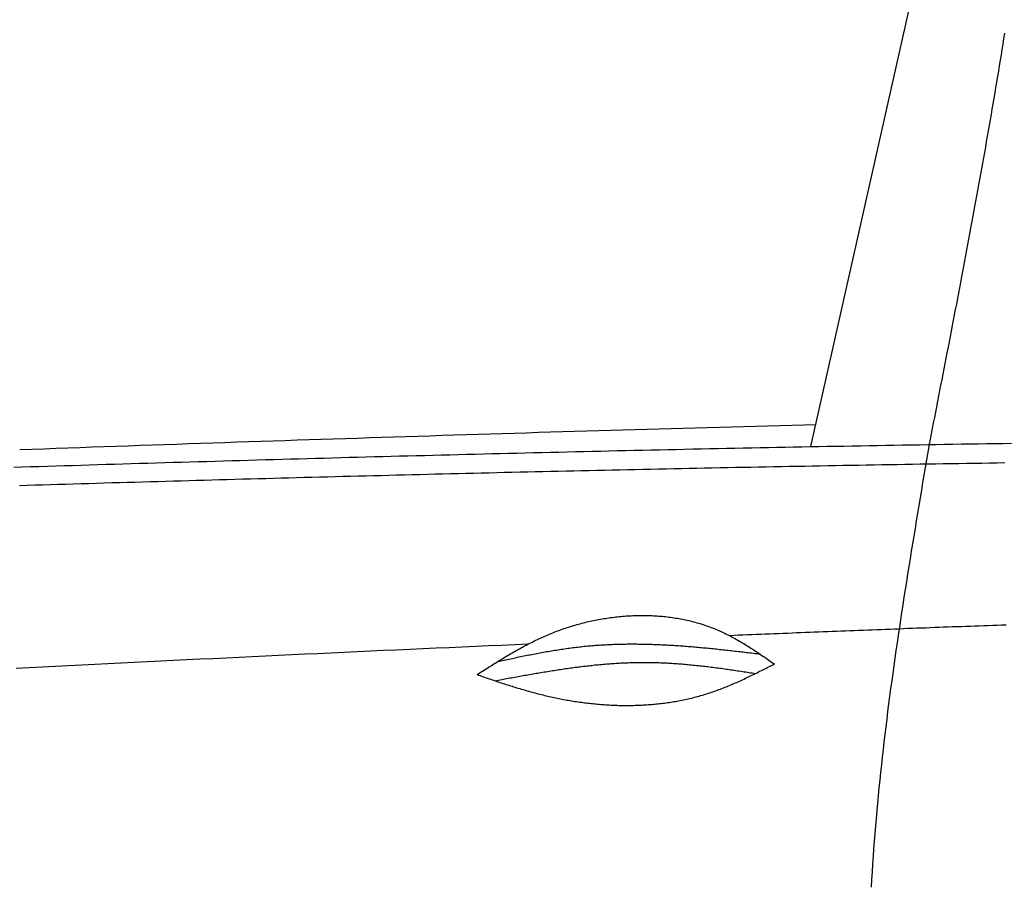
# Model space of a CAD drawing. Extents: x 1073 to 6773, y 6091 to 11516.
# Tile 35 of 65: x 3059 to 3700, y 8927 to 9489. Entities that reach past the tile are written whole.
import ezdxf

# ---------------------------------------------------------------- set-up
doc = ezdxf.new("R2010")
doc.units = 0
doc.layers.add('CAR', color=10, linetype='CONTINUOUS')

msp = doc.modelspace()

# ---------------------------------------------------------------- linework, layer by layer
at = {"layer": 'CAR'}
msp.add_line((3574.36, 9210.71), (3693.63, 9741.75), dxfattribs=at)
for points in [[(3651.47, 9212.08, 0), (3652.16, 9215.59, 0), (3652.85, 9219.11, 0), (3653.53, 9222.63, 0), (3654.22, 9226.15, 0), (3654.91, 9229.66, 0), (3655.6, 9233.18, 0), (3656.28, 9236.7, 0), (3656.97, 9240.21, 0), (3657.66, 9243.73, 0), (3658.34, 9247.25, 0), (3659.03, 9250.77, 0), (3659.71, 9254.28, 0), (3660.4, 9257.8, 0), (3661.08, 9261.32, 0), (3661.76, 9264.84, 0), (3662.45, 9268.35, 0), (3663.13, 9271.87, 0), (3663.81, 9275.39, 0), (3664.49, 9278.91, 0), (3665.17, 9282.43, 0), (3665.85, 9285.95, 0), (3666.52, 9289.46, 0), (3667.2, 9292.98, 0), (3667.88, 9296.5, 0), (3668.55, 9300.02, 0), (3669.23, 9303.54, 0), (3669.9, 9307.06, 0), (3670.57, 9310.58, 0), (3671.24, 9314.1, 0), (3671.91, 9317.62, 0), (3672.58, 9321.14, 0), (3673.24, 9324.66, 0), (3673.91, 9328.18, 0), (3674.57, 9331.7, 0), (3675.23, 9335.22, 0), (3675.9, 9338.74, 0), (3676.55, 9342.27, 0), (3677.21, 9345.79, 0), (3677.87, 9349.31, 0), (3678.52, 9352.83, 0), (3679.18, 9356.35, 0), (3679.83, 9359.88, 0), (3680.48, 9363.4, 0), (3681.12, 9366.92, 0), (3681.77, 9370.45, 0), (3682.41, 9373.97, 0), (3683.05, 9377.5, 0), (3683.69, 9381.02, 0), (3684.33, 9384.55, 0), (3684.97, 9388.07, 0), (3685.6, 9391.6, 0), (3686.23, 9395.12, 0), (3686.86, 9398.65, 0), (3687.48, 9402.17, 0), (3688.11, 9405.7, 0), (3688.73, 9409.23, 0), (3689.35, 9412.76, 0), (3689.97, 9416.29, 0), (3690.58, 9419.81, 0), (3691.19, 9423.34, 0), (3691.8, 9426.87, 0), (3692.41, 9430.4, 0), (3693.01, 9433.93, 0), (3693.62, 9437.46, 0), (3694.22, 9440.99, 0), (3694.81, 9444.52, 0), (3695.4, 9448.06, 0), (3695.99, 9451.59, 0), (3696.58, 9455.12, 0), (3697.17, 9458.65, 0), (3697.75, 9462.19, 0), (3698.33, 9465.72, 0), (3698.9, 9469.26, 0), (3699.47, 9472.79, 0), (3700.04, 9476.33, 0), (3700.61, 9479.86, 0)], [(3059.31, 9208.8, 0), (3067.17, 9209.08, 0), (3075.02, 9209.36, 0), (3082.87, 9209.64, 0), (3090.72, 9209.92, 0), (3098.57, 9210.19, 0), (3106.43, 9210.47, 0), (3114.28, 9210.75, 0), (3122.13, 9211.02, 0), (3129.98, 9211.29, 0), (3137.84, 9211.57, 0), (3145.69, 9211.84, 0), (3153.54, 9212.11, 0), (3161.39, 9212.38, 0), (3169.24, 9212.65, 0), (3177.1, 9212.92, 0), (3184.95, 9213.19, 0), (3192.8, 9213.45, 0), (3200.65, 9213.72, 0), (3208.51, 9213.98, 0), (3216.36, 9214.25, 0), (3224.21, 9214.51, 0), (3232.06, 9214.77, 0), (3239.92, 9215.03, 0), (3247.77, 9215.29, 0), (3255.62, 9215.55, 0), (3263.48, 9215.81, 0), (3271.33, 9216.07, 0), (3279.18, 9216.32, 0), (3287.03, 9216.58, 0), (3294.89, 9216.83, 0), (3302.74, 9217.09, 0), (3310.59, 9217.34, 0), (3318.45, 9217.59, 0), (3326.3, 9217.84, 0), (3334.15, 9218.09, 0), (3342, 9218.33, 0), (3349.86, 9218.58, 0), (3357.71, 9218.83, 0), (3365.56, 9219.07, 0), (3373.42, 9219.31, 0), (3381.27, 9219.55, 0), (3389.12, 9219.79, 0), (3396.98, 9220.03, 0), (3404.83, 9220.27, 0), (3412.68, 9220.51, 0), (3420.54, 9220.74, 0), (3428.39, 9220.98, 0), (3436.24, 9221.21, 0), (3444.1, 9221.44, 0), (3451.95, 9221.67, 0), (3459.8, 9221.9, 0), (3467.66, 9222.13, 0), (3475.51, 9222.36, 0), (3483.36, 9222.58, 0), (3491.22, 9222.81, 0), (3499.07, 9223.03, 0), (3506.93, 9223.25, 0), (3514.78, 9223.47, 0), (3522.63, 9223.69, 0), (3530.49, 9223.91, 0), (3538.34, 9224.12, 0), (3546.19, 9224.34, 0), (3554.05, 9224.55, 0), (3561.9, 9224.76, 0), (3569.76, 9224.97, 0), (3577.61, 9225.18, 0)], [(3055.5, 9197.34, 0), (3060.95, 9197.51, 0), (3066.41, 9197.68, 0), (3071.87, 9197.85, 0), (3077.33, 9198.02, 0), (3082.78, 9198.19, 0), (3088.24, 9198.35, 0), (3093.7, 9198.52, 0), (3099.16, 9198.69, 0), (3104.61, 9198.86, 0), (3110.07, 9199.02, 0), (3115.53, 9199.19, 0), (3120.99, 9199.35, 0), (3126.45, 9199.52, 0), (3131.9, 9199.68, 0), (3137.36, 9199.85, 0), (3142.82, 9200.01, 0), (3148.28, 9200.17, 0), (3153.73, 9200.33, 0), (3159.19, 9200.49, 0), (3164.65, 9200.66, 0), (3170.11, 9200.82, 0), (3175.56, 9200.98, 0), (3181.02, 9201.13, 0), (3186.48, 9201.29, 0), (3191.94, 9201.45, 0), (3197.4, 9201.61, 0), (3202.85, 9201.76, 0), (3208.31, 9201.92, 0), (3213.77, 9202.08, 0), (3219.23, 9202.23, 0), (3224.68, 9202.38, 0), (3230.14, 9202.54, 0), (3235.6, 9202.69, 0), (3241.06, 9202.84, 0), (3246.52, 9202.99, 0), (3251.97, 9203.14, 0), (3257.43, 9203.3, 0), (3262.89, 9203.44, 0), (3268.35, 9203.59, 0), (3273.81, 9203.74, 0), (3279.26, 9203.89, 0), (3284.72, 9204.04, 0), (3290.18, 9204.18, 0), (3295.64, 9204.33, 0), (3301.1, 9204.47, 0), (3306.55, 9204.62, 0), (3312.01, 9204.76, 0), (3317.47, 9204.9, 0), (3322.93, 9205.04, 0), (3328.39, 9205.18, 0), (3333.84, 9205.32, 0), (3339.3, 9205.46, 0), (3344.76, 9205.6, 0), (3350.22, 9205.74, 0), (3355.68, 9205.88, 0), (3361.13, 9206.02, 0), (3366.59, 9206.15, 0), (3372.05, 9206.29, 0), (3377.51, 9206.42, 0), (3382.97, 9206.55, 0), (3388.42, 9206.69, 0), (3393.88, 9206.82, 0), (3399.34, 9206.95, 0), (3404.8, 9207.08, 0), (3410.26, 9207.21, 0), (3415.72, 9207.34, 0), (3421.17, 9207.47, 0), (3426.63, 9207.59, 0), (3432.09, 9207.72, 0), (3437.55, 9207.85, 0), (3443.01, 9207.97, 0), (3448.47, 9208.09, 0), (3453.92, 9208.22, 0), (3459.38, 9208.34, 0), (3464.84, 9208.46, 0), (3470.3, 9208.58, 0), (3475.76, 9208.7, 0), (3481.22, 9208.82, 0), (3486.68, 9208.94, 0), (3492.13, 9209.05, 0), (3497.59, 9209.17, 0), (3503.05, 9209.28, 0), (3508.51, 9209.4, 0), (3513.97, 9209.51, 0), (3519.43, 9209.62, 0), (3524.88, 9209.74, 0), (3530.34, 9209.85, 0), (3535.8, 9209.96, 0), (3541.26, 9210.07, 0), (3546.72, 9210.17, 0), (3552.18, 9210.28, 0), (3557.64, 9210.39, 0), (3563.1, 9210.49, 0), (3568.55, 9210.6, 0), (3574.01, 9210.7, 0), (3579.47, 9210.8, 0), (3584.93, 9210.9, 0), (3590.39, 9211.01, 0), (3595.85, 9211.11, 0), (3601.31, 9211.2, 0), (3606.77, 9211.3, 0), (3612.22, 9211.4, 0), (3617.68, 9211.5, 0), (3623.14, 9211.59, 0), (3628.6, 9211.69, 0), (3634.06, 9211.78, 0), (3639.52, 9211.88, 0), (3644.98, 9211.97, 0), (3650.44, 9212.06, 0), (3655.9, 9212.15, 0), (3661.35, 9212.24, 0), (3666.81, 9212.33, 0), (3672.27, 9212.42, 0), (3677.73, 9212.5, 0), (3683.19, 9212.59, 0), (3688.65, 9212.68, 0), (3694.11, 9212.76, 0), (3699.57, 9212.85, 0), (3705.03, 9212.93, 0)], [(3613.76, 8924.02, 0), (3614.04, 8928.99, 0), (3614.35, 8933.96, 0), (3614.67, 8938.93, 0), (3615.01, 8943.9, 0), (3615.37, 8948.87, 0), (3615.74, 8953.84, 0), (3616.14, 8958.8, 0), (3616.55, 8963.77, 0), (3616.98, 8968.74, 0), (3617.42, 8973.71, 0), (3617.88, 8978.68, 0), (3618.36, 8983.65, 0), (3618.85, 8988.61, 0), (3619.35, 8993.58, 0), (3619.88, 8998.55, 0), (3620.41, 9003.52, 0), (3620.96, 9008.48, 0), (3621.52, 9013.45, 0), (3622.1, 9018.42, 0), (3622.69, 9023.39, 0), (3623.29, 9028.35, 0), (3623.91, 9033.32, 0), (3624.53, 9038.29, 0), (3625.17, 9043.25, 0), (3625.82, 9048.22, 0), (3626.48, 9053.19, 0), (3627.16, 9058.15, 0), (3627.84, 9063.12, 0), (3628.53, 9068.08, 0), (3629.23, 9073.05, 0), (3629.94, 9078.02, 0), (3630.66, 9082.98, 0), (3631.39, 9087.95, 0), (3632.13, 9092.91, 0), (3632.88, 9097.88, 0), (3633.63, 9102.84, 0), (3634.39, 9107.81, 0), (3635.16, 9112.78, 0), (3635.93, 9117.74, 0), (3636.71, 9122.71, 0), (3637.5, 9127.67, 0), (3638.29, 9132.64, 0), (3639.09, 9137.6, 0), (3639.89, 9142.57, 0), (3640.7, 9147.53, 0), (3641.51, 9152.5, 0), (3642.33, 9157.46, 0), (3643.15, 9162.43, 0), (3643.97, 9167.39, 0), (3644.8, 9172.36, 0), (3645.62, 9177.32, 0), (3646.46, 9182.29, 0), (3647.29, 9187.25, 0), (3648.12, 9192.22, 0), (3648.96, 9197.18, 0), (3649.8, 9202.15, 0), (3650.63, 9207.11, 0), (3651.47, 9212.08, 0)], [(3059.14, 9185.48, 0), (3064.15, 9185.63, 0), (3069.16, 9185.78, 0), (3074.17, 9185.93, 0), (3079.18, 9186.08, 0), (3084.19, 9186.23, 0), (3089.2, 9186.37, 0), (3094.21, 9186.52, 0), (3099.23, 9186.67, 0), (3104.24, 9186.81, 0), (3109.25, 9186.96, 0), (3114.26, 9187.11, 0), (3119.27, 9187.25, 0), (3124.28, 9187.4, 0), (3129.29, 9187.54, 0), (3134.3, 9187.68, 0), (3139.31, 9187.83, 0), (3144.33, 9187.97, 0), (3149.34, 9188.11, 0), (3154.35, 9188.25, 0), (3159.36, 9188.39, 0), (3164.37, 9188.54, 0), (3169.38, 9188.68, 0), (3174.39, 9188.82, 0), (3179.4, 9188.96, 0), (3184.41, 9189.09, 0), (3189.43, 9189.23, 0), (3194.44, 9189.37, 0), (3199.45, 9189.51, 0), (3204.46, 9189.65, 0), (3209.47, 9189.78, 0), (3214.48, 9189.92, 0), (3219.49, 9190.05, 0), (3224.5, 9190.19, 0), (3229.51, 9190.32, 0), (3234.53, 9190.46, 0), (3239.54, 9190.59, 0), (3244.55, 9190.72, 0), (3249.56, 9190.86, 0), (3254.57, 9190.99, 0), (3259.58, 9191.12, 0), (3264.59, 9191.25, 0), (3269.61, 9191.38, 0), (3274.62, 9191.51, 0), (3279.63, 9191.64, 0), (3284.64, 9191.77, 0), (3289.65, 9191.9, 0), (3294.66, 9192.02, 0), (3299.67, 9192.15, 0), (3304.69, 9192.28, 0), (3309.7, 9192.4, 0), (3314.71, 9192.53, 0), (3319.72, 9192.65, 0), (3324.73, 9192.78, 0), (3329.74, 9192.9, 0), (3334.76, 9193.02, 0), (3339.77, 9193.15, 0), (3344.78, 9193.27, 0), (3349.79, 9193.39, 0), (3354.8, 9193.51, 0), (3359.81, 9193.63, 0), (3364.82, 9193.75, 0), (3369.84, 9193.87, 0), (3374.85, 9193.99, 0), (3379.86, 9194.1, 0), (3384.87, 9194.22, 0), (3389.88, 9194.34, 0), (3394.9, 9194.45, 0), (3399.91, 9194.57, 0), (3404.92, 9194.68, 0), (3409.93, 9194.8, 0), (3414.94, 9194.91, 0), (3419.95, 9195.02, 0), (3424.97, 9195.13, 0), (3429.98, 9195.24, 0), (3434.99, 9195.35, 0), (3440, 9195.46, 0), (3445.01, 9195.57, 0), (3450.03, 9195.68, 0), (3455.04, 9195.79, 0), (3460.05, 9195.9, 0), (3465.06, 9196, 0), (3470.07, 9196.11, 0), (3475.09, 9196.21, 0), (3480.1, 9196.32, 0), (3485.11, 9196.42, 0), (3490.12, 9196.53, 0), (3495.13, 9196.63, 0), (3500.15, 9196.73, 0), (3505.16, 9196.83, 0), (3510.17, 9196.93, 0), (3515.18, 9197.03, 0), (3520.19, 9197.13, 0), (3525.21, 9197.23, 0), (3530.22, 9197.33, 0), (3535.23, 9197.43, 0), (3540.24, 9197.52, 0), (3545.26, 9197.62, 0), (3550.27, 9197.71, 0), (3555.28, 9197.81, 0), (3560.29, 9197.9, 0), (3565.31, 9198, 0), (3570.32, 9198.09, 0), (3575.33, 9198.18, 0), (3580.34, 9198.27, 0), (3585.35, 9198.36, 0), (3590.37, 9198.45, 0), (3595.38, 9198.54, 0), (3600.39, 9198.63, 0), (3605.4, 9198.72, 0), (3610.42, 9198.81, 0), (3615.43, 9198.9, 0), (3620.44, 9198.98, 0), (3625.45, 9199.07, 0), (3630.47, 9199.15, 0), (3635.48, 9199.24, 0), (3640.49, 9199.32, 0), (3645.5, 9199.4, 0), (3650.52, 9199.49, 0), (3655.53, 9199.57, 0), (3660.54, 9199.65, 0), (3665.55, 9199.73, 0), (3670.57, 9199.81, 0), (3675.58, 9199.89, 0), (3680.59, 9199.97, 0), (3685.6, 9200.04, 0), (3690.62, 9200.12, 0), (3695.63, 9200.2, 0), (3700.64, 9200.27, 0)], [(3357.01, 9062.31, 0), (3357.92, 9062.89, 0), (3358.83, 9063.47, 0), (3359.75, 9064.05, 0), (3360.66, 9064.63, 0), (3361.57, 9065.21, 0), (3362.48, 9065.79, 0), (3363.39, 9066.37, 0), (3364.31, 9066.95, 0), (3365.22, 9067.53, 0), (3366.14, 9068.1, 0), (3367.05, 9068.68, 0), (3367.97, 9069.25, 0), (3368.88, 9069.82, 0), (3369.8, 9070.39, 0), (3370.72, 9070.96, 0), (3371.64, 9071.53, 0), (3372.56, 9072.09, 0), (3373.49, 9072.66, 0), (3374.41, 9073.22, 0), (3375.34, 9073.77, 0), (3376.27, 9074.33, 0), (3377.2, 9074.88, 0), (3378.13, 9075.43, 0), (3379.06, 9075.97, 0), (3380, 9076.52, 0), (3380.93, 9077.06, 0), (3381.87, 9077.59, 0), (3382.82, 9078.13, 0), (3383.76, 9078.66, 0), (3384.71, 9079.18, 0), (3385.65, 9079.7, 0), (3386.61, 9080.22, 0), (3387.56, 9080.73, 0), (3388.52, 9081.24, 0), (3389.48, 9081.75, 0), (3390.44, 9082.25, 0), (3391.4, 9082.75, 0), (3392.37, 9083.24, 0), (3393.34, 9083.72, 0), (3394.32, 9084.2, 0), (3395.3, 9084.68, 0), (3396.28, 9085.15, 0), (3397.26, 9085.61, 0), (3398.25, 9086.07, 0), (3399.24, 9086.53, 0), (3400.24, 9086.98, 0), (3401.24, 9087.42, 0), (3402.24, 9087.85, 0), (3403.25, 9088.28, 0), (3404.26, 9088.71, 0), (3405.27, 9089.12, 0), (3406.29, 9089.53, 0), (3407.31, 9089.94, 0), (3408.34, 9090.34, 0), (3409.37, 9090.73, 0), (3410.41, 9091.11, 0), (3411.45, 9091.49, 0), (3412.49, 9091.86, 0), (3413.54, 9092.22, 0), (3414.59, 9092.57, 0), (3415.64, 9092.92, 0), (3416.7, 9093.26, 0), (3417.76, 9093.6, 0), (3418.82, 9093.93, 0), (3419.89, 9094.25, 0), (3420.96, 9094.56, 0), (3422.04, 9094.87, 0), (3423.11, 9095.16, 0), (3424.19, 9095.46, 0), (3425.27, 9095.74, 0), (3426.36, 9096.02, 0), (3427.44, 9096.29, 0), (3428.53, 9096.55, 0), (3429.62, 9096.8, 0), (3430.72, 9097.05, 0), (3431.81, 9097.29, 0), (3432.91, 9097.52, 0), (3434.01, 9097.75, 0), (3435.11, 9097.96, 0), (3436.22, 9098.17, 0), (3437.32, 9098.37, 0), (3438.43, 9098.57, 0), (3439.54, 9098.75, 0), (3440.65, 9098.93, 0), (3441.76, 9099.1, 0), (3442.87, 9099.27, 0), (3443.98, 9099.42, 0), (3445.1, 9099.57, 0), (3446.21, 9099.71, 0), (3447.33, 9099.84, 0), (3448.45, 9099.96, 0), (3449.56, 9100.08, 0), (3450.68, 9100.18, 0), (3451.8, 9100.28, 0), (3452.92, 9100.37, 0), (3454.04, 9100.46, 0), (3455.16, 9100.53, 0), (3456.28, 9100.6, 0), (3457.4, 9100.65, 0), (3458.52, 9100.7, 0), (3459.64, 9100.75, 0), (3460.76, 9100.78, 0), (3461.88, 9100.8, 0), (3463, 9100.82, 0), (3464.11, 9100.83, 0), (3465.23, 9100.83, 0), (3466.35, 9100.82, 0), (3467.46, 9100.8, 0), (3468.58, 9100.77, 0), (3469.69, 9100.74, 0), (3470.81, 9100.69, 0), (3471.92, 9100.64, 0), (3473.03, 9100.58, 0), (3474.14, 9100.51, 0), (3475.25, 9100.43, 0), (3476.35, 9100.34, 0), (3477.46, 9100.24, 0), (3478.56, 9100.14, 0), (3479.66, 9100.02, 0), (3480.76, 9099.9, 0), (3481.86, 9099.77, 0), (3482.95, 9099.63, 0), (3484.05, 9099.48, 0), (3485.14, 9099.32, 0), (3486.23, 9099.15, 0), (3487.31, 9098.97, 0), (3488.4, 9098.78, 0), (3489.48, 9098.59, 0), (3490.55, 9098.38, 0), (3491.63, 9098.16, 0), (3492.7, 9097.94, 0), (3493.77, 9097.71, 0), (3494.84, 9097.46, 0), (3495.9, 9097.21, 0), (3496.96, 9096.95, 0), (3498.02, 9096.68, 0), (3499.07, 9096.39, 0), (3500.12, 9096.1, 0), (3501.17, 9095.8, 0), (3502.21, 9095.49, 0), (3503.25, 9095.17, 0), (3504.28, 9094.84, 0), (3505.31, 9094.51, 0), (3506.34, 9094.16, 0), (3507.36, 9093.8, 0), (3508.38, 9093.43, 0), (3509.39, 9093.05, 0), (3510.4, 9092.66, 0), (3511.4, 9092.26, 0), (3512.4, 9091.86, 0), (3513.4, 9091.44, 0), (3514.39, 9091.01, 0), (3515.37, 9090.57, 0), (3516.36, 9090.12, 0), (3517.33, 9089.67, 0), (3518.3, 9089.2, 0), (3519.27, 9088.73, 0), (3520.24, 9088.25, 0), (3521.2, 9087.75, 0), (3522.15, 9087.26, 0), (3523.11, 9086.75, 0), (3524.06, 9086.24, 0), (3525, 9085.72, 0), (3525.95, 9085.19, 0), (3526.89, 9084.65, 0), (3527.82, 9084.11, 0), (3528.76, 9083.57, 0), (3529.69, 9083.01, 0), (3530.62, 9082.46, 0), (3531.54, 9081.89, 0), (3532.46, 9081.32, 0), (3533.39, 9080.75, 0), (3534.3, 9080.17, 0), (3535.22, 9079.59, 0), (3536.13, 9079, 0), (3537.05, 9078.41, 0), (3537.96, 9077.81, 0), (3538.87, 9077.21, 0), (3539.77, 9076.61, 0), (3540.68, 9076.01, 0), (3541.59, 9075.4, 0), (3542.49, 9074.79, 0), (3543.39, 9074.18, 0), (3544.29, 9073.57, 0), (3545.19, 9072.95, 0), (3546.09, 9072.33, 0), (3546.99, 9071.71, 0), (3547.89, 9071.09, 0), (3548.79, 9070.47, 0), (3549.69, 9069.85, 0), (3550.59, 9069.23, 0)], [(3701.38, 9094.57, 0), (3698.47, 9094.47, 0), (3695.57, 9094.36, 0), (3692.67, 9094.26, 0), (3689.77, 9094.15, 0), (3686.86, 9094.04, 0), (3683.96, 9093.94, 0), (3681.06, 9093.83, 0), (3678.15, 9093.72, 0), (3675.25, 9093.62, 0), (3672.35, 9093.51, 0), (3669.45, 9093.4, 0), (3666.54, 9093.3, 0), (3663.64, 9093.19, 0), (3660.74, 9093.08, 0), (3657.84, 9092.97, 0), (3654.93, 9092.86, 0), (3652.03, 9092.75, 0), (3649.13, 9092.64, 0), (3646.22, 9092.54, 0), (3643.32, 9092.43, 0), (3640.42, 9092.32, 0), (3637.52, 9092.21, 0), (3634.61, 9092.1, 0), (3631.71, 9091.99, 0), (3628.81, 9091.88, 0), (3625.91, 9091.77, 0), (3623, 9091.65, 0), (3620.1, 9091.54, 0), (3617.2, 9091.43, 0), (3614.29, 9091.32, 0), (3611.39, 9091.21, 0), (3608.49, 9091.1, 0), (3605.59, 9090.99, 0), (3602.68, 9090.87, 0), (3599.78, 9090.76, 0), (3596.88, 9090.65, 0), (3593.98, 9090.53, 0), (3591.07, 9090.42, 0), (3588.17, 9090.31, 0), (3585.27, 9090.19, 0), (3582.37, 9090.08, 0), (3579.46, 9089.97, 0), (3576.56, 9089.85, 0), (3573.66, 9089.74, 0), (3570.76, 9089.62, 0), (3567.85, 9089.51, 0), (3564.95, 9089.39, 0), (3562.05, 9089.28, 0), (3559.14, 9089.16, 0), (3556.24, 9089.05, 0), (3553.34, 9088.93, 0), (3550.44, 9088.82, 0), (3547.53, 9088.7, 0), (3544.63, 9088.58, 0), (3541.73, 9088.47, 0), (3538.83, 9088.35, 0), (3535.92, 9088.23, 0), (3533.02, 9088.12, 0), (3530.12, 9088, 0), (3527.22, 9087.88, 0), (3524.31, 9087.76, 0), (3521.41, 9087.64, 0)], [(3390.15, 9082.1, 0), (3381.6, 9081.72, 0), (3373.06, 9081.35, 0), (3364.51, 9080.97, 0), (3355.97, 9080.59, 0), (3347.42, 9080.21, 0), (3338.88, 9079.83, 0), (3330.34, 9079.44, 0), (3321.79, 9079.06, 0), (3313.25, 9078.67, 0), (3304.7, 9078.28, 0), (3296.16, 9077.89, 0), (3287.61, 9077.5, 0), (3279.07, 9077.1, 0), (3270.53, 9076.71, 0), (3261.98, 9076.31, 0), (3253.44, 9075.91, 0), (3244.89, 9075.51, 0), (3236.35, 9075.11, 0), (3227.81, 9074.71, 0), (3219.26, 9074.31, 0), (3210.72, 9073.9, 0), (3202.17, 9073.49, 0), (3193.63, 9073.08, 0), (3185.09, 9072.67, 0), (3176.54, 9072.26, 0), (3168, 9071.85, 0), (3159.46, 9071.43, 0), (3150.91, 9071.02, 0), (3142.37, 9070.6, 0), (3133.83, 9070.18, 0), (3125.29, 9069.76, 0), (3116.74, 9069.34, 0), (3108.2, 9068.91, 0), (3099.66, 9068.49, 0), (3091.11, 9068.06, 0), (3082.57, 9067.64, 0), (3074.03, 9067.21, 0), (3065.49, 9066.78, 0), (3056.94, 9066.34, 0)], [(3370.48, 9070.81, 0), (3371.54, 9071.05, 0), (3372.6, 9071.28, 0), (3373.66, 9071.51, 0), (3374.72, 9071.74, 0), (3375.78, 9071.97, 0), (3376.84, 9072.2, 0), (3377.9, 9072.43, 0), (3378.96, 9072.66, 0), (3380.02, 9072.88, 0), (3381.08, 9073.11, 0), (3382.14, 9073.33, 0), (3383.2, 9073.55, 0), (3384.26, 9073.78, 0), (3385.33, 9073.99, 0), (3386.39, 9074.21, 0), (3387.45, 9074.43, 0), (3388.51, 9074.64, 0), (3389.57, 9074.86, 0), (3390.63, 9075.07, 0), (3391.69, 9075.28, 0), (3392.76, 9075.48, 0), (3393.82, 9075.69, 0), (3394.88, 9075.89, 0), (3395.94, 9076.1, 0), (3397, 9076.29, 0), (3398.07, 9076.49, 0), (3399.13, 9076.69, 0), (3400.19, 9076.88, 0), (3401.25, 9077.07, 0), (3402.32, 9077.26, 0), (3403.38, 9077.44, 0), (3404.44, 9077.62, 0), (3405.51, 9077.8, 0), (3406.57, 9077.98, 0), (3407.64, 9078.15, 0), (3408.7, 9078.32, 0), (3409.76, 9078.49, 0), (3410.83, 9078.65, 0), (3411.89, 9078.82, 0), (3412.96, 9078.97, 0), (3414.02, 9079.13, 0), (3415.09, 9079.28, 0), (3416.15, 9079.43, 0), (3417.22, 9079.58, 0), (3418.29, 9079.72, 0), (3419.35, 9079.86, 0), (3420.42, 9079.99, 0), (3421.49, 9080.12, 0), (3422.55, 9080.25, 0), (3423.62, 9080.37, 0), (3424.69, 9080.49, 0), (3425.75, 9080.61, 0), (3426.82, 9080.72, 0), (3427.89, 9080.82, 0), (3428.96, 9080.93, 0), (3430.03, 9081.03, 0), (3431.1, 9081.12, 0), (3432.17, 9081.21, 0), (3433.24, 9081.3, 0), (3434.31, 9081.38, 0), (3435.38, 9081.46, 0), (3436.45, 9081.53, 0), (3437.52, 9081.6, 0), (3438.59, 9081.67, 0), (3439.66, 9081.73, 0), (3440.73, 9081.79, 0), (3441.8, 9081.85, 0), (3442.87, 9081.9, 0), (3443.94, 9081.95, 0), (3445.02, 9081.99, 0), (3446.09, 9082.03, 0), (3447.16, 9082.07, 0), (3448.23, 9082.1, 0), (3449.31, 9082.13, 0), (3450.38, 9082.16, 0), (3451.45, 9082.18, 0), (3452.53, 9082.2, 0), (3453.6, 9082.21, 0), (3454.68, 9082.23, 0), (3455.75, 9082.24, 0), (3456.83, 9082.24, 0), (3457.9, 9082.24, 0), (3458.98, 9082.24, 0), (3460.05, 9082.24, 0), (3461.13, 9082.23, 0), (3462.2, 9082.22, 0), (3463.28, 9082.21, 0), (3464.35, 9082.19, 0), (3465.43, 9082.18, 0), (3466.51, 9082.15, 0), (3467.58, 9082.13, 0), (3468.66, 9082.1, 0), (3469.74, 9082.07, 0), (3470.81, 9082.04, 0), (3471.89, 9082, 0), (3472.97, 9081.96, 0), (3474.05, 9081.92, 0), (3475.12, 9081.88, 0), (3476.2, 9081.83, 0), (3477.28, 9081.78, 0), (3478.36, 9081.73, 0), (3479.44, 9081.68, 0), (3480.51, 9081.62, 0), (3481.59, 9081.56, 0), (3482.67, 9081.5, 0), (3483.75, 9081.44, 0), (3484.83, 9081.37, 0), (3485.91, 9081.3, 0), (3486.99, 9081.23, 0), (3488.07, 9081.16, 0), (3489.15, 9081.09, 0), (3490.23, 9081.01, 0), (3491.31, 9080.93, 0), (3492.39, 9080.85, 0), (3493.47, 9080.77, 0), (3494.55, 9080.68, 0), (3495.63, 9080.6, 0), (3496.71, 9080.51, 0), (3497.79, 9080.42, 0), (3498.87, 9080.32, 0), (3499.95, 9080.23, 0), (3501.03, 9080.14, 0), (3502.11, 9080.04, 0), (3503.2, 9079.94, 0), (3504.28, 9079.84, 0), (3505.36, 9079.74, 0), (3506.44, 9079.63, 0), (3507.52, 9079.53, 0), (3508.6, 9079.42, 0), (3509.69, 9079.31, 0), (3510.77, 9079.2, 0), (3511.85, 9079.09, 0), (3512.93, 9078.98, 0), (3514.01, 9078.87, 0), (3515.1, 9078.75, 0), (3516.18, 9078.64, 0), (3517.26, 9078.52, 0), (3518.34, 9078.4, 0), (3519.43, 9078.28, 0), (3520.51, 9078.16, 0), (3521.59, 9078.04, 0), (3522.67, 9077.92, 0), (3523.76, 9077.8, 0), (3524.84, 9077.67, 0), (3525.92, 9077.55, 0), (3527.01, 9077.42, 0), (3528.09, 9077.3, 0), (3529.17, 9077.17, 0), (3530.25, 9077.04, 0), (3531.34, 9076.91, 0), (3532.42, 9076.79, 0), (3533.5, 9076.66, 0), (3534.59, 9076.53, 0), (3535.67, 9076.4, 0), (3536.75, 9076.26, 0), (3537.84, 9076.13, 0), (3538.92, 9076, 0), (3540, 9075.87, 0), (3541.09, 9075.74, 0)], [(3357.01, 9062.31, 0), (3358, 9061.96, 0), (3358.98, 9061.62, 0), (3359.97, 9061.28, 0), (3360.96, 9060.94, 0), (3361.94, 9060.6, 0), (3362.93, 9060.26, 0), (3363.92, 9059.92, 0), (3364.91, 9059.58, 0), (3365.9, 9059.25, 0), (3366.88, 9058.91, 0), (3367.87, 9058.58, 0), (3368.86, 9058.25, 0), (3369.85, 9057.92, 0), (3370.84, 9057.59, 0), (3371.84, 9057.26, 0), (3372.83, 9056.93, 0), (3373.82, 9056.61, 0), (3374.82, 9056.29, 0), (3375.81, 9055.97, 0), (3376.81, 9055.65, 0), (3377.8, 9055.33, 0), (3378.8, 9055.02, 0), (3379.8, 9054.7, 0), (3380.79, 9054.39, 0), (3381.79, 9054.09, 0), (3382.79, 9053.78, 0), (3383.8, 9053.48, 0), (3384.8, 9053.18, 0), (3385.8, 9052.88, 0), (3386.81, 9052.59, 0), (3387.81, 9052.3, 0), (3388.82, 9052.01, 0), (3389.83, 9051.72, 0), (3390.83, 9051.44, 0), (3391.85, 9051.16, 0), (3392.86, 9050.88, 0), (3393.87, 9050.61, 0), (3394.88, 9050.34, 0), (3395.9, 9050.07, 0), (3396.92, 9049.81, 0), (3397.93, 9049.55, 0), (3398.95, 9049.3, 0), (3399.97, 9049.04, 0), (3401, 9048.8, 0), (3402.02, 9048.55, 0), (3403.05, 9048.31, 0), (3404.07, 9048.08, 0), (3405.1, 9047.84, 0), (3406.13, 9047.62, 0), (3407.17, 9047.39, 0), (3408.2, 9047.17, 0), (3409.24, 9046.96, 0), (3410.27, 9046.75, 0), (3411.31, 9046.54, 0), (3412.35, 9046.34, 0), (3413.39, 9046.15, 0), (3414.43, 9045.95, 0), (3415.48, 9045.77, 0), (3416.52, 9045.58, 0), (3417.57, 9045.4, 0), (3418.62, 9045.23, 0), (3419.67, 9045.06, 0), (3420.72, 9044.89, 0), (3421.77, 9044.73, 0), (3422.82, 9044.58, 0), (3423.87, 9044.43, 0), (3424.93, 9044.28, 0), (3425.98, 9044.14, 0), (3427.04, 9044.01, 0), (3428.1, 9043.87, 0), (3429.15, 9043.75, 0), (3430.21, 9043.63, 0), (3431.27, 9043.51, 0), (3432.33, 9043.4, 0), (3433.39, 9043.29, 0), (3434.45, 9043.19, 0), (3435.51, 9043.09, 0), (3436.57, 9043, 0), (3437.64, 9042.91, 0), (3438.7, 9042.83, 0), (3439.76, 9042.76, 0), (3440.83, 9042.68, 0), (3441.89, 9042.62, 0), (3442.95, 9042.56, 0), (3444.02, 9042.5, 0), (3445.08, 9042.45, 0), (3446.15, 9042.41, 0), (3447.21, 9042.37, 0), (3448.28, 9042.33, 0), (3449.34, 9042.3, 0), (3450.4, 9042.28, 0), (3451.47, 9042.26, 0), (3452.53, 9042.25, 0), (3453.6, 9042.24, 0), (3454.66, 9042.24, 0), (3455.72, 9042.25, 0), (3456.79, 9042.26, 0), (3457.85, 9042.27, 0), (3458.91, 9042.29, 0), (3459.97, 9042.32, 0), (3461.03, 9042.35, 0), (3462.09, 9042.39, 0), (3463.16, 9042.43, 0), (3464.21, 9042.48, 0), (3465.27, 9042.54, 0), (3466.33, 9042.6, 0), (3467.39, 9042.66, 0), (3468.45, 9042.74, 0), (3469.5, 9042.82, 0), (3470.56, 9042.9, 0), (3471.61, 9042.99, 0), (3472.66, 9043.09, 0), (3473.72, 9043.19, 0), (3474.77, 9043.3, 0), (3475.82, 9043.41, 0), (3476.86, 9043.53, 0), (3477.91, 9043.66, 0), (3478.96, 9043.79, 0), (3480, 9043.93, 0), (3481.05, 9044.08, 0), (3482.09, 9044.23, 0), (3483.13, 9044.39, 0), (3484.17, 9044.55, 0), (3485.21, 9044.72, 0), (3486.25, 9044.9, 0), (3487.28, 9045.08, 0), (3488.31, 9045.27, 0), (3489.35, 9045.47, 0), (3490.38, 9045.67, 0), (3491.4, 9045.88, 0), (3492.43, 9046.09, 0), (3493.45, 9046.31, 0), (3494.48, 9046.54, 0), (3495.5, 9046.78, 0), (3496.52, 9047.02, 0), (3497.53, 9047.27, 0), (3498.55, 9047.52, 0), (3499.56, 9047.78, 0), (3500.57, 9048.05, 0), (3501.58, 9048.32, 0), (3502.59, 9048.61, 0), (3503.59, 9048.89, 0), (3504.59, 9049.19, 0), (3505.59, 9049.49, 0), (3506.59, 9049.8, 0), (3507.59, 9050.12, 0), (3508.58, 9050.44, 0), (3509.57, 9050.77, 0), (3510.56, 9051.1, 0), (3511.54, 9051.45, 0), (3512.52, 9051.8, 0), (3513.5, 9052.15, 0), (3514.48, 9052.51, 0), (3515.46, 9052.88, 0), (3516.43, 9053.25, 0), (3517.4, 9053.63, 0), (3518.37, 9054.02, 0), (3519.34, 9054.41, 0), (3520.31, 9054.8, 0), (3521.27, 9055.2, 0), (3522.24, 9055.61, 0), (3523.2, 9056.02, 0), (3524.16, 9056.43, 0), (3525.12, 9056.85, 0), (3526.07, 9057.27, 0), (3527.03, 9057.7, 0), (3527.98, 9058.13, 0), (3528.93, 9058.56, 0), (3529.88, 9059, 0), (3530.83, 9059.44, 0), (3531.78, 9059.89, 0), (3532.73, 9060.34, 0), (3533.67, 9060.79, 0), (3534.62, 9061.24, 0), (3535.56, 9061.7, 0), (3536.51, 9062.16, 0), (3537.45, 9062.62, 0), (3538.39, 9063.08, 0), (3539.33, 9063.55, 0), (3540.27, 9064.01, 0), (3541.21, 9064.48, 0), (3542.15, 9064.95, 0), (3543.09, 9065.42, 0), (3544.03, 9065.9, 0), (3544.97, 9066.37, 0), (3545.9, 9066.85, 0), (3546.84, 9067.32, 0), (3547.78, 9067.8, 0), (3548.72, 9068.28, 0), (3549.65, 9068.75, 0), (3550.59, 9069.23, 0)], [(3368.82, 9058.34, 0), (3369.88, 9058.54, 0), (3370.95, 9058.74, 0), (3372.01, 9058.93, 0), (3373.08, 9059.13, 0), (3374.14, 9059.33, 0), (3375.21, 9059.52, 0), (3376.27, 9059.72, 0), (3377.34, 9059.92, 0), (3378.4, 9060.11, 0), (3379.47, 9060.31, 0), (3380.53, 9060.5, 0), (3381.6, 9060.69, 0), (3382.66, 9060.89, 0), (3383.73, 9061.08, 0), (3384.79, 9061.27, 0), (3385.86, 9061.46, 0), (3386.92, 9061.65, 0), (3387.99, 9061.84, 0), (3389.05, 9062.03, 0), (3390.12, 9062.22, 0), (3391.18, 9062.41, 0), (3392.25, 9062.59, 0), (3393.31, 9062.78, 0), (3394.38, 9062.96, 0), (3395.44, 9063.15, 0), (3396.5, 9063.33, 0), (3397.57, 9063.51, 0), (3398.63, 9063.69, 0), (3399.7, 9063.86, 0), (3400.76, 9064.04, 0), (3401.83, 9064.21, 0), (3402.89, 9064.39, 0), (3403.96, 9064.56, 0), (3405.02, 9064.73, 0), (3406.09, 9064.9, 0), (3407.15, 9065.07, 0), (3408.22, 9065.23, 0), (3409.28, 9065.39, 0), (3410.35, 9065.56, 0), (3411.41, 9065.72, 0), (3412.48, 9065.87, 0), (3413.54, 9066.03, 0), (3414.61, 9066.18, 0), (3415.67, 9066.34, 0), (3416.74, 9066.49, 0), (3417.8, 9066.63, 0), (3418.87, 9066.78, 0), (3419.93, 9066.92, 0), (3421, 9067.06, 0), (3422.07, 9067.2, 0), (3423.13, 9067.34, 0), (3424.2, 9067.47, 0), (3425.26, 9067.6, 0), (3426.33, 9067.73, 0), (3427.39, 9067.86, 0), (3428.46, 9067.98, 0), (3429.52, 9068.1, 0), (3430.59, 9068.22, 0), (3431.65, 9068.33, 0), (3432.72, 9068.45, 0), (3433.78, 9068.56, 0), (3434.85, 9068.66, 0), (3435.91, 9068.77, 0), (3436.98, 9068.87, 0), (3438.05, 9068.97, 0), (3439.11, 9069.06, 0), (3440.18, 9069.15, 0), (3441.24, 9069.24, 0), (3442.31, 9069.32, 0), (3443.37, 9069.41, 0), (3444.44, 9069.48, 0), (3445.5, 9069.56, 0), (3446.57, 9069.63, 0), (3447.64, 9069.7, 0), (3448.7, 9069.76, 0), (3449.77, 9069.82, 0), (3450.83, 9069.88, 0), (3451.9, 9069.94, 0), (3452.96, 9069.98, 0), (3454.03, 9070.03, 0), (3455.1, 9070.07, 0), (3456.16, 9070.11, 0), (3457.23, 9070.15, 0), (3458.29, 9070.18, 0), (3459.36, 9070.2, 0), (3460.43, 9070.23, 0), (3461.49, 9070.24, 0), (3462.56, 9070.26, 0), (3463.62, 9070.27, 0), (3464.69, 9070.27, 0), (3465.76, 9070.27, 0), (3466.82, 9070.27, 0), (3467.89, 9070.26, 0), (3468.95, 9070.25, 0), (3470.02, 9070.24, 0), (3471.09, 9070.22, 0), (3472.15, 9070.19, 0), (3473.22, 9070.17, 0), (3474.29, 9070.13, 0), (3475.35, 9070.1, 0), (3476.42, 9070.06, 0), (3477.49, 9070.02, 0), (3478.55, 9069.97, 0), (3479.62, 9069.92, 0), (3480.68, 9069.86, 0), (3481.75, 9069.81, 0), (3482.82, 9069.74, 0), (3483.88, 9069.68, 0), (3484.95, 9069.61, 0), (3486.02, 9069.54, 0), (3487.08, 9069.46, 0), (3488.15, 9069.39, 0), (3489.22, 9069.3, 0), (3490.28, 9069.22, 0), (3491.35, 9069.13, 0), (3492.42, 9069.04, 0), (3493.49, 9068.95, 0), (3494.55, 9068.85, 0), (3495.62, 9068.75, 0), (3496.69, 9068.65, 0), (3497.75, 9068.54, 0), (3498.82, 9068.44, 0), (3499.89, 9068.33, 0), (3500.95, 9068.21, 0), (3502.02, 9068.1, 0), (3503.09, 9067.98, 0), (3504.15, 9067.86, 0), (3505.22, 9067.74, 0), (3506.29, 9067.61, 0), (3507.36, 9067.48, 0), (3508.42, 9067.35, 0), (3509.49, 9067.22, 0), (3510.56, 9067.09, 0), (3511.62, 9066.95, 0), (3512.69, 9066.81, 0), (3513.76, 9066.67, 0), (3514.83, 9066.53, 0), (3515.89, 9066.39, 0), (3516.96, 9066.24, 0), (3518.03, 9066.09, 0), (3519.09, 9065.95, 0), (3520.16, 9065.79, 0), (3521.23, 9065.64, 0), (3522.3, 9065.49, 0), (3523.36, 9065.33, 0), (3524.43, 9065.18, 0), (3525.5, 9065.02, 0), (3526.56, 9064.86, 0), (3527.63, 9064.7, 0), (3528.7, 9064.54, 0), (3529.77, 9064.37, 0), (3530.83, 9064.21, 0), (3531.9, 9064.05, 0), (3532.97, 9063.88, 0), (3534.04, 9063.71, 0), (3535.1, 9063.54, 0), (3536.17, 9063.38, 0), (3537.24, 9063.21, 0), (3538.31, 9063.04, 0)]]:
    msp.add_polyline3d(points, dxfattribs=at)

doc.saveas('drawing.dxf')
